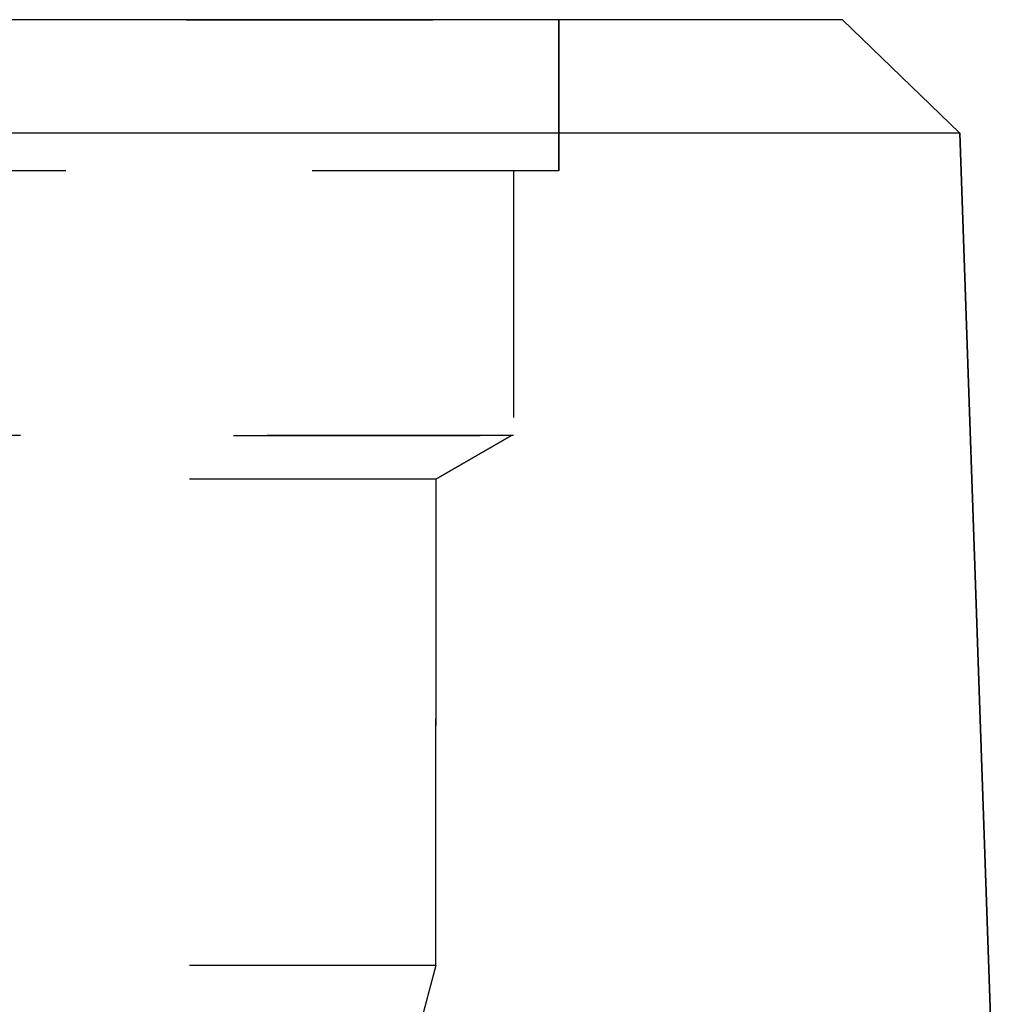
# Model space of a CAD drawing. Header units: millimetres. Extents: x 399 to 601, y 383 to 617.
# Tile 31 of 39: x 517 to 543, y 551 to 577. Entities that reach past the tile are written whole.
import ezdxf

# ---------------------------------------------------------------- set-up
doc = ezdxf.new("R2010")
doc.units = ezdxf.units.MM
doc.header["$LTSCALE"] = 65.185185
doc.linetypes.add('HIDDEN', pattern=[0.2, 0.1, -0.1])
for name, color, linetype in [('FASEN', 7, 'CONTINUOUS'), ('FLAECHEN', 7, 'CONTINUOUS'), ('KONST.EL_MIT_GEO', 7, 'CONTINUOUS')]:
    doc.layers.add(name, color=color, linetype=linetype)

msp = doc.modelspace()

# ---------------------------------------------------------------- linework, layer by layer
at = {"layer": 'FASEN', "color": 7, "linetype": 'Continuous'}
for p, q in [((538.5, 577), (461.5, 577)), ((538.5, 577), (541.605, 574.002)), ((541.605, 574.002), (458.395, 574.002))]:
    msp.add_line(p, q, dxfattribs=at)
at = {"layer": 'FLAECHEN', "color": 8, "linetype": 'HIDDEN'}
for p, q in [((531, 577), (531, 573)), ((531, 573), (469, 573)), ((529.805, 573), (529.805, 566)), ((529.805, 566), (470.195, 566)), ((529.75, 566), (527.75, 564.845)), ((527.75, 564.845), (527.75, 551.986)), ((527.75, 551.986), (472.25, 551.986)), ((527.75, 551.986), (526.95, 549))]:
    msp.add_line(p, q, dxfattribs=at)
at = {"layer": 'FLAECHEN', "color": 7, "linetype": 'Continuous'}
msp.add_line((541.605, 574.002), (542.782, 540.276), dxfattribs=at)
at = {"layer": 'KONST.EL_MIT_GEO', "color": 8, "linetype": 'HIDDEN'}
for p, q in [((469, 577), (531, 577)), ((531, 573), (531, 577)), ((470.25, 566), (529.75, 566)), ((527.75, 564.845), (529.75, 566)), ((527.75, 564.845), (472.25, 564.845)), ((527.75, 551.986), (527.75, 564.845))]:
    msp.add_line(p, q, dxfattribs=at)
at = {"layer": 'KONST.EL_MIT_GEO', "color": 7, "linetype": 'Continuous'}
msp.add_line((542.782, 540.276), (541.605, 574.002), dxfattribs=at)

doc.saveas('drawing.dxf')
